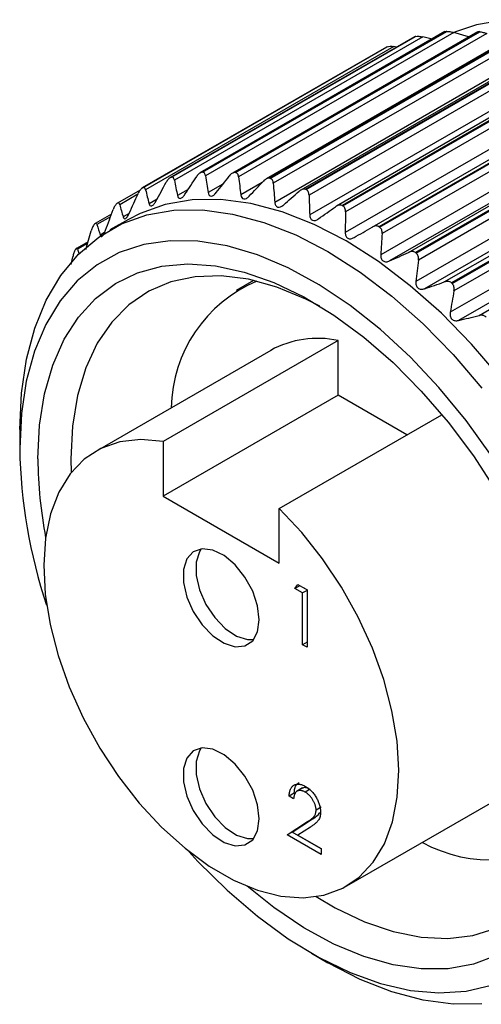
# Model space of a CAD drawing. Header units: millimetres. Extents: x 13 to 546, y 13 to 419.
# Tile 15 of 19: x 387 to 400, y 295 to 323. Entities that reach past the tile are written whole.
import ezdxf

# ---------------------------------------------------------------- set-up
doc = ezdxf.new("R2010")
doc.units = ezdxf.units.MM
doc.header["$LTSCALE"] = 2

msp = doc.modelspace()

# ---------------------------------------------------------------- linework, layer by layer
for p, q in [((398.097, 322.069), (391.174, 318.073)), ((398.114, 322.076), (391.198, 318.084)), ((391.216, 318.088), (398.131, 322.08)), ((398.331, 322.067), (391.299, 318.007)), ((398.96, 322.215), (392.031, 318.215)), ((398.991, 322.222), (392.076, 318.23)), ((392.094, 318.231), (399.01, 322.224)), ((399.212, 322.189), (392.18, 318.13)), ((399.885, 322.212), (392.942, 318.203)), ((399.927, 322.215), (393.012, 318.223)), ((393.031, 318.221), (399.947, 322.213)), ((400.149, 322.16), (393.118, 318.1)), ((400.856, 322.058), (393.898, 318.041)), ((400.91, 322.054), (393.994, 318.062)), ((394.015, 318.057), (400.93, 322.049)), ((401.131, 321.977), (394.1, 317.918)), ((398.098, 322.068), (398.114, 322.076)), ((398.598, 322.005), (398.331, 322.067)), ((399.63, 322.065), (399.212, 322.189)), ((397.303, 321.776), (390.385, 317.782)), ((397.307, 321.778), (390.391, 317.786)), ((390.407, 317.793), (397.323, 321.786)), ((397.518, 321.793), (390.486, 317.733)), ((401.691, 321.736), (394.143, 317.378)), ((401.864, 321.759), (394.882, 317.728)), ((401.926, 321.742), (395.01, 317.75)), ((395.031, 317.742), (401.947, 321.734)), ((397.596, 321.78), (397.518, 321.793)), ((402.145, 321.645), (395.113, 317.586)), ((402.681, 321.379), (395.133, 317.021)), ((402.893, 321.315), (395.886, 317.27)), ((402.962, 321.282), (396.047, 317.29)), ((396.068, 317.279), (402.984, 321.271)), ((403.177, 321.167), (396.145, 317.108)), ((403.686, 320.881), (396.138, 316.524)), ((396.897, 316.674), (403.929, 320.733)), ((404.006, 320.681), (397.09, 316.689)), ((397.112, 316.675), (404.027, 320.667)), ((404.213, 320.55), (397.182, 316.491)), ((404.692, 320.25), (397.145, 315.893)), ((404.941, 320.074), (397.393, 315.717)), ((397.929, 315.96), (404.961, 320.02)), ((405.043, 319.947), (398.127, 315.954)), ((398.148, 315.938), (405.064, 319.93)), ((405.241, 319.801), (398.21, 315.742)), ((405.687, 319.494), (398.14, 315.137)), ((405.931, 319.288), (398.383, 314.931)), ((398.943, 315.122), (405.974, 319.182)), ((406.059, 319.088), (399.144, 315.096)), ((399.164, 315.077), (406.08, 319.069)), ((406.248, 318.931), (399.216, 314.872)), ((406.658, 318.622), (399.11, 314.264)), ((406.893, 318.389), (399.346, 314.031)), ((399.925, 314.171), (406.956, 318.23)), ((392.674, 317.895), (392.258, 317.655)), ((393.784, 317.939), (393.181, 317.59)), ((390.332, 317.728), (389.686, 317.355)), ((390.266, 317.608), (389.752, 317.312)), ((391.691, 317.746), (391.388, 317.571)), ((390.808, 317.47), (390.582, 317.339)), ((389.52, 317.047), (389.058, 316.78)), ((389.493, 316.971), (389.106, 316.748)), ((390.019, 317.062), (389.849, 316.964)), ((389.996, 316.895), (389.476, 316.595)), ((388.793, 316.044), (388.945, 316.569)), ((389.325, 316.52), (389.2, 316.448)), ((388.857, 316.264), (388.524, 316.072)), ((388.843, 316.215), (388.557, 316.05)), ((388.376, 315.617), (388.424, 315.835)), ((388.557, 316.05), (388.606, 315.907)), ((393.541, 315.166), (393.049, 314.881)), ((395.939, 313.462), (390.982, 310.6)), ((395.939, 311.911), (395.939, 313.462)), ((394.029, 313.184), (389.072, 310.322)), ((395.939, 311.911), (390.982, 309.05)), ((397.884, 310.788), (395.939, 311.911)), ((394.27, 308.702), (398.876, 311.361)), ((386.92, 310.945), (386.92, 310.406)), ((390.982, 310.6), (390.982, 309.05)), ((388.37, 310.108), (388.377, 309.721)), ((390.982, 309.05), (394.27, 307.151)), ((394.27, 307.151), (394.27, 308.702)), ((394.713, 306.434), (394.796, 306.554)), ((394.854, 306.516), (394.713, 306.434)), ((394.931, 306.309), (394.713, 306.434)), ((394.796, 306.554), (395.057, 306.403)), ((394.854, 306.516), (394.856, 306.519)), ((395.057, 306.399), (394.854, 306.516)), ((395.057, 306.382), (394.931, 306.309)), ((395.057, 306.403), (395.057, 304.77)), ((394.931, 304.843), (394.931, 306.309)), ((395.057, 304.917), (394.931, 304.843)), ((395.057, 304.77), (394.931, 304.843)), ((394.932, 300.786), (394.756, 300.684)), ((396.181, 298.007), (401.138, 300.869)), ((394.691, 300.633), (394.55, 300.551)), ((394.677, 300.478), (394.55, 300.551)), ((395.146, 300.747), (395.004, 300.666)), ((395.453, 300.239), (395.311, 300.158)), ((394.495, 299.452), (395.044, 299.811)), ((394.637, 299.534), (395.185, 299.893)), ((395.152, 299.677), (394.798, 299.445)), ((395.185, 299.893), (395.044, 299.811)), ((394.637, 299.534), (394.495, 299.452)), ((395.456, 298.897), (394.495, 299.452)), ((395.456, 299.061), (394.637, 299.534)), ((394.798, 299.445), (395.456, 299.065)), ((395.456, 299.065), (395.456, 298.897)), ((395.178, 296.102), (395.644, 295.832))]:
    msp.add_line(p, q)
at = {"flags": 128}
for points in [[(413.712, 306.263), (413.665, 307.344), (413.522, 308.468), (413.285, 309.623), (412.958, 310.797), (412.543, 311.976), (412.046, 313.148), (411.471, 314.299), (410.825, 315.418), (410.116, 316.491), (409.35, 317.508), (408.536, 318.456), (407.683, 319.327), (406.801, 320.109), (405.899, 320.795), (404.987, 321.376), (404.075, 321.848), (403.172, 322.203), (402.29, 322.44), (401.438, 322.554), (400.624, 322.545), (399.858, 322.413), (399.235, 322.198)], [(400.528, 312.415), (399.715, 313.364), (398.862, 314.234), (397.98, 315.016), (397.078, 315.702), (396.166, 316.284), (395.253, 316.755), (394.351, 317.111), (393.469, 317.347), (392.616, 317.462), (391.803, 317.453), (391.037, 317.32), (390.327, 317.066), (389.996, 316.895)], [(386.92, 310.945), (386.968, 311.971), (387.111, 312.93), (387.347, 313.812), (387.674, 314.608), (388.089, 315.308), (388.587, 315.906), (389.161, 316.393), (389.807, 316.766), (390.517, 317.02), (391.283, 317.153), (392.097, 317.162), (392.949, 317.047), (393.832, 316.811), (394.734, 316.455), (395.646, 315.984), (396.558, 315.402), (397.46, 314.716), (398.342, 313.934), (399.195, 313.064), (400.009, 312.115)], [(400.279, 310.196), (399.56, 311.194), (398.791, 312.13), (397.981, 312.993), (397.139, 313.772), (396.275, 314.458), (395.399, 315.045), (394.52, 315.526), (393.649, 315.894), (392.795, 316.146), (391.968, 316.279), (391.177, 316.291), (390.432, 316.183), (389.74, 315.955), (389.111, 315.611), (388.549, 315.153), (388.064, 314.588), (387.658, 313.921), (387.338, 313.16), (387.107, 312.314), (386.967, 311.393), (386.92, 310.406), (386.92, 310.406)], [(387.436, 310.108), (387.483, 311.065), (387.624, 311.955), (387.856, 312.769), (388.177, 313.497), (388.583, 314.129), (389.069, 314.657), (389.629, 315.077), (390.257, 315.382), (390.944, 315.568), (391.683, 315.634), (392.464, 315.579), (393.278, 315.403), (394.116, 315.109), (394.966, 314.699), (395.818, 314.18), (396.663, 313.557), (397.49, 312.838), (398.289, 312.031), (399.051, 311.147), (399.765, 310.196), (400.423, 309.189)], [(395.417, 314.438), (395.023, 314.639), (394.201, 314.977), (393.397, 315.197), (392.623, 315.296), (391.888, 315.272), (391.203, 315.126), (390.575, 314.861), (390.013, 314.478), (389.525, 313.984), (389.116, 313.384), (388.793, 312.687), (388.559, 311.902), (388.417, 311.039), (388.37, 310.108)], [(390.982, 310.6), (390.349, 310.655), (389.758, 310.589), (389.221, 310.402), (388.748, 310.098), (388.347, 309.683), (388.027, 309.164), (387.793, 308.552), (387.649, 307.858), (387.599, 307.094), (387.643, 306.276), (387.78, 305.418), (388.008, 304.536), (388.323, 303.648), (388.718, 302.769), (389.187, 301.916), (389.72, 301.106), (390.307, 300.353), (390.938, 299.671), (391.601, 299.074), (392.282, 298.571), (392.971, 298.174), (393.652, 297.889), (394.315, 297.722), (394.946, 297.675), (395.533, 297.75), (396.066, 297.945), (396.535, 298.257), (396.93, 298.679), (397.245, 299.204), (397.473, 299.822), (397.61, 300.522), (397.654, 301.29), (397.604, 302.111), (397.46, 302.971), (397.226, 303.854), (396.905, 304.742), (396.505, 305.62), (396.032, 306.47), (395.495, 307.277), (394.904, 308.026), (394.27, 308.702)], [(393.705, 305.551), (393.657, 305.946), (393.517, 306.361), (393.299, 306.759), (393.02, 307.105), (392.707, 307.369), (392.386, 307.526), (392.087, 307.563), (391.836, 307.477), (391.655, 307.275), (391.56, 306.975), (391.56, 306.603), (391.655, 306.194), (391.836, 305.783), (392.087, 305.406), (392.386, 305.098), (392.707, 304.885), (393.02, 304.787), (393.299, 304.812), (393.517, 304.958), (393.657, 305.212), (393.705, 305.551)], [(392.062, 307.56), (392.008, 307.479), (391.914, 307.179), (391.914, 306.808), (392.008, 306.398), (392.19, 305.987), (392.441, 305.61), (392.74, 305.302), (393.061, 305.089), (393.374, 304.991), (393.545, 304.991)], [(393.705, 299.909), (393.657, 300.303), (393.517, 300.718), (393.299, 301.117), (393.02, 301.463), (392.707, 301.726), (392.386, 301.884), (392.087, 301.921), (391.836, 301.834), (391.655, 301.632), (391.56, 301.332), (391.56, 300.961), (391.655, 300.552), (391.836, 300.141), (392.087, 299.764), (392.386, 299.456), (392.707, 299.243), (393.02, 299.145), (393.299, 299.169), (393.517, 299.315), (393.657, 299.569), (393.705, 299.909)], [(392.062, 301.918), (392.008, 301.836), (391.914, 301.536), (391.914, 301.165), (392.008, 300.756), (392.19, 300.345), (392.441, 299.968), (392.74, 299.66), (393.061, 299.447), (393.374, 299.349), (393.545, 299.348)], [(395.313, 297.707), (395.854, 297.389), (396.681, 296.993), (397.496, 296.714), (398.286, 296.554), (399.041, 296.516), (399.753, 296.601), (400.411, 296.807), (401.006, 297.132), (401.532, 297.571), (401.981, 298.119), (402.348, 298.768), (402.627, 299.51), (402.815, 300.336), (402.91, 301.235), (402.918, 301.444)], [(391.712, 298.984), (391.968, 298.705), (392.795, 297.884), (393.649, 297.15), (394.52, 296.512), (395.399, 295.978), (396.275, 295.553), (397.139, 295.242), (397.981, 295.049), (398.791, 294.976), (399.56, 295.024), (400.279, 295.193)], [(400.423, 296.033), (399.765, 295.787), (399.051, 295.66), (398.289, 295.655), (397.49, 295.771), (396.663, 296.006), (395.818, 296.359), (394.966, 296.824), (394.116, 297.396), (393.36, 297.998)], [(400.009, 294.663), (399.195, 294.654), (398.342, 294.768), (397.46, 295.005), (396.558, 295.36), (395.646, 295.832), (395.644, 295.832)]]:
    msp.add_lwpolyline(points, dxfattribs=at)
for centre, radius, start, end in [((399.295, 317.6), 4.629, 104.554, 104.7765), ((399.394, 316.969), 5.269, 94.1779, 94.3819), ((399.38, 315.979), 6.26, 84.8072, 84.9891), ((399.198, 317.88), 4.332, 115.6431, 115.8756), ((392.379, 313.608), 4.629, 104.554, 104.7765), ((392.478, 312.976), 5.269, 94.1779, 94.3819), ((392.465, 311.987), 6.26, 84.8072, 84.9891), ((392.244, 310.671), 7.595, 76.5209, 76.6808), ((392.282, 313.888), 4.332, 115.6431, 115.8756), ((391.756, 309.095), 9.246, 69.251, 69.3912), ((392.309, 313.854), 4.375, 126.9512, 127.1821), ((390.978, 307.35), 11.157, 62.8595, 62.9832), ((392.571, 313.577), 4.757, 137.9135, 138.132), ((389.937, 305.547), 13.241, 57.1908, 57.3012), ((393.156, 313.146), 5.485, 148.0752, 148.2738), ((388.7, 303.802), 15.381, 52.0983, 52.1982), ((395.166, 311.496), 3.954, 112.7344, 179.097), ((387.368, 302.225), 17.445, 47.4533, 47.5451), ((395.354, 310.775), 2.75, 77.721, 118.8295), ((401.801, 310.674), 14.884, 181.0291, 198.45), ((399.85, 310.194), 12.414, 180.3937, 190.7239), ((400.245, 302.698), 3.954, 240.8954, 307.2625)]:
    msp.add_arc(centre, radius, start, end)
for points, knots in [([(398.131, 322.08), (398.154, 322.086), (398.185, 322.087), (398.255, 322.081), (398.293, 322.075), (398.331, 322.067)], [0, 0, 0, 0, 0.5, 0.5, 1, 1, 1, 1]), ([(398.96, 322.214), (398.96, 322.214), (398.963, 322.22), (398.977, 322.221), (398.991, 322.222)], [0, 0, 0, 0, 0.019691, 1, 1, 1, 1]), ([(399.01, 322.224), (399.034, 322.225), (399.066, 322.222), (399.137, 322.21), (399.175, 322.2), (399.212, 322.189)], [0, 0, 0, 0, 0.5, 0.5, 1, 1, 1, 1]), ([(399.886, 322.21), (399.888, 322.211), (399.893, 322.217), (399.913, 322.216), (399.927, 322.215)], [0, 0, 0, 0, 0.323181, 1, 1, 1, 1]), ([(399.947, 322.213), (399.972, 322.211), (400.005, 322.204), (400.076, 322.185), (400.113, 322.173), (400.149, 322.16)], [0, 0, 0, 0, 0.5, 0.5, 1, 1, 1, 1]), ([(397.323, 321.786), (397.343, 321.795), (397.373, 321.8), (397.442, 321.802), (397.48, 321.798), (397.518, 321.793)], [0, 0, 0, 0, 0.5, 0.5, 1, 1, 1, 1]), ([(391.198, 318.084), (391.176, 318.078), (391.152, 318.06), (391.108, 318.011), (391.087, 317.98), (391.069, 317.947)], [0, 0, 0, 0, 0.5, 0.5, 1, 1, 1, 1]), ([(391.299, 318.007), (391.294, 318.034), (391.285, 318.057), (391.257, 318.087), (391.238, 318.094), (391.216, 318.088)], [0, 0, 0, 0, 0.5, 0.5, 1, 1, 1, 1]), ([(392.076, 318.23), (392.052, 318.228), (392.026, 318.214), (391.976, 318.171), (391.953, 318.143), (391.932, 318.112)], [0, 0, 0, 0, 0.5, 0.5, 1, 1, 1, 1]), ([(392.18, 318.13), (392.176, 318.16), (392.167, 318.186), (392.138, 318.223), (392.118, 318.233), (392.094, 318.231)], [0, 0, 0, 0, 0.5, 0.5, 1, 1, 1, 1]), ([(393.012, 318.223), (392.986, 318.225), (392.958, 318.215), (392.904, 318.179), (392.878, 318.153), (392.855, 318.124)], [0, 0, 0, 0, 0.5, 0.5, 1, 1, 1, 1]), ([(393.118, 318.1), (393.114, 318.132), (393.106, 318.161), (393.077, 318.204), (393.057, 318.219), (393.031, 318.221)], [0, 0, 0, 0, 0.5, 0.5, 1, 1, 1, 1]), ([(393.994, 318.062), (393.968, 318.068), (393.938, 318.062), (393.88, 318.033), (393.852, 318.01), (393.826, 317.983)], [0, 0, 0, 0, 0.5, 0.5, 1, 1, 1, 1]), ([(390.391, 317.786), (390.371, 317.776), (390.35, 317.755), (390.31, 317.7), (390.292, 317.667), (390.276, 317.632)], [0, 0, 0, 0, 0.5, 0.5, 1, 1, 1, 1]), ([(390.486, 317.733), (390.481, 317.758), (390.471, 317.778), (390.445, 317.801), (390.427, 317.803), (390.407, 317.793)], [0, 0, 0, 0, 0.5, 0.5, 1, 1, 1, 1]), ([(394.1, 317.918), (394.097, 317.952), (394.09, 317.983), (394.062, 318.032), (394.041, 318.051), (394.015, 318.057)], [0, 0, 0, 0, 0.5, 0.5, 1, 1, 1, 1]), ([(391.388, 317.571), (391.394, 317.546), (391.402, 317.524), (391.429, 317.495), (391.447, 317.488), (391.49, 317.495), (391.513, 317.509), (391.558, 317.55), (391.579, 317.576), (391.599, 317.606)], [0, 0, 0, 0, 0.25, 0.25, 0.5, 0.5, 0.75, 0.75, 1, 1, 1, 1]), ([(392.258, 317.655), (392.263, 317.628), (392.272, 317.603), (392.299, 317.568), (392.318, 317.557), (392.363, 317.556), (392.389, 317.567), (392.438, 317.602), (392.461, 317.626), (392.483, 317.653)], [0, 0, 0, 0, 0.25, 0.25, 0.5, 0.5, 0.75, 0.75, 1, 1, 1, 1]), ([(393.181, 317.59), (393.184, 317.561), (393.193, 317.534), (393.22, 317.493), (393.239, 317.478), (393.287, 317.47), (393.314, 317.477), (393.367, 317.505), (393.392, 317.527), (393.416, 317.552)], [0, 0, 0, 0, 0.25, 0.25, 0.5, 0.5, 0.75, 0.75, 1, 1, 1, 1]), ([(395.01, 317.75), (394.983, 317.76), (394.952, 317.758), (394.89, 317.735), (394.86, 317.716), (394.832, 317.692)], [0, 0, 0, 0, 0.5, 0.5, 1, 1, 1, 1]), ([(395.113, 317.586), (395.112, 317.621), (395.106, 317.654), (395.079, 317.71), (395.058, 317.731), (395.031, 317.742)], [0, 0, 0, 0, 0.5, 0.5, 1, 1, 1, 1]), ([(389.665, 317.34), (389.647, 317.326), (389.628, 317.302), (389.594, 317.242), (389.579, 317.207), (389.565, 317.171)], [0, 0, 0, 0, 0.5, 0.5, 1, 1, 1, 1]), ([(389.752, 317.312), (389.746, 317.333), (389.738, 317.35), (389.713, 317.366), (389.697, 317.364), (389.679, 317.351)], [0, 0, 0, 0, 0.5, 0.5, 1, 1, 1, 1]), ([(390.582, 317.339), (390.587, 317.317), (390.596, 317.298), (390.622, 317.276), (390.639, 317.272), (390.678, 317.286), (390.699, 317.304), (390.74, 317.351), (390.758, 317.379), (390.775, 317.41)], [0, 0, 0, 0, 0.25, 0.25, 0.5, 0.5, 0.75, 0.75, 1, 1, 1, 1]), ([(394.143, 317.378), (394.146, 317.347), (394.153, 317.318), (394.18, 317.271), (394.199, 317.253), (394.248, 317.238), (394.277, 317.241), (394.333, 317.262), (394.361, 317.281), (394.387, 317.303)], [0, 0, 0, 0, 0.25, 0.25, 0.5, 0.5, 0.75, 0.75, 1, 1, 1, 1]), ([(396.047, 317.29), (396.019, 317.304), (395.987, 317.306), (395.922, 317.291), (395.89, 317.275), (395.861, 317.254)], [0, 0, 0, 0, 0.5, 0.5, 1, 1, 1, 1]), ([(396.145, 317.108), (396.146, 317.144), (396.141, 317.179), (396.116, 317.24), (396.095, 317.265), (396.068, 317.279)], [0, 0, 0, 0, 0.5, 0.5, 1, 1, 1, 1]), ([(389.849, 316.964), (389.855, 316.944), (389.864, 316.928), (389.888, 316.912), (389.903, 316.913), (389.938, 316.934), (389.957, 316.955), (389.993, 317.007), (390.009, 317.038), (390.023, 317.07)], [0, 0, 0, 0, 0.25, 0.25, 0.5, 0.5, 0.75, 0.75, 1, 1, 1, 1]), ([(395.133, 317.021), (395.135, 316.989), (395.141, 316.958), (395.166, 316.905), (395.185, 316.884), (395.235, 316.862), (395.265, 316.861), (395.325, 316.876), (395.354, 316.891), (395.382, 316.911)], [0, 0, 0, 0, 0.25, 0.25, 0.5, 0.5, 0.75, 0.75, 1, 1, 1, 1]), ([(389.029, 316.752), (389.013, 316.735), (388.997, 316.707), (388.969, 316.642), (388.956, 316.606), (388.945, 316.569)], [0, 0, 0, 0, 0.5, 0.5, 1, 1, 1, 1]), ([(389.106, 316.748), (389.1, 316.767), (389.092, 316.78), (389.07, 316.788), (389.056, 316.783), (389.041, 316.766)], [0, 0, 0, 0, 0.5, 0.5, 1, 1, 1, 1]), ([(397.09, 316.689), (397.063, 316.706), (397.03, 316.712), (396.962, 316.705), (396.929, 316.692), (396.897, 316.674)], [0, 0, 0, 0, 0.5, 0.5, 1, 1, 1, 1]), ([(397.182, 316.491), (397.184, 316.528), (397.181, 316.564), (397.159, 316.629), (397.139, 316.657), (397.112, 316.675)], [0, 0, 0, 0, 0.5, 0.5, 1, 1, 1, 1]), ([(389.2, 316.448), (389.206, 316.431), (389.214, 316.419), (389.236, 316.41), (389.249, 316.414), (389.28, 316.442), (389.297, 316.466), (389.327, 316.523), (389.341, 316.555), (389.353, 316.589)], [0, 0, 0, 0, 0.25, 0.25, 0.5, 0.5, 0.75, 0.75, 1, 1, 1, 1]), ([(396.138, 316.524), (396.138, 316.49), (396.143, 316.458), (396.166, 316.401), (396.185, 316.376), (396.235, 316.347), (396.266, 316.343), (396.328, 316.351), (396.359, 316.363), (396.388, 316.38)], [0, 0, 0, 0, 0.25, 0.25, 0.5, 0.5, 0.75, 0.75, 1, 1, 1, 1]), ([(388.491, 316.03), (388.478, 316.009), (388.465, 315.979), (388.442, 315.91), (388.432, 315.873), (388.424, 315.835)], [0, 0, 0, 0, 0.5, 0.5, 1, 1, 1, 1]), ([(388.557, 316.05), (388.552, 316.065), (388.544, 316.075), (388.526, 316.076), (388.514, 316.067), (388.501, 316.046)], [0, 0, 0, 0, 0.5, 0.5, 1, 1, 1, 1]), ([(397.145, 315.893), (397.143, 315.859), (397.146, 315.825), (397.167, 315.763), (397.185, 315.737), (397.235, 315.701), (397.266, 315.693), (397.33, 315.694), (397.362, 315.703), (397.393, 315.717)], [0, 0, 0, 0, 0.25, 0.25, 0.5, 0.5, 0.75, 0.75, 1, 1, 1, 1]), ([(398.127, 315.954), (398.1, 315.975), (398.066, 315.985), (397.997, 315.985), (397.962, 315.975), (397.929, 315.96)], [0, 0, 0, 0, 0.5, 0.5, 1, 1, 1, 1]), ([(398.21, 315.742), (398.214, 315.78), (398.213, 315.817), (398.194, 315.886), (398.175, 315.917), (398.148, 315.938)], [0, 0, 0, 0, 0.5, 0.5, 1, 1, 1, 1]), ([(398.14, 315.137), (398.136, 315.102), (398.137, 315.067), (398.155, 315.002), (398.172, 314.973), (398.221, 314.931), (398.253, 314.92), (398.317, 314.914), (398.351, 314.92), (398.383, 314.931)], [0, 0, 0, 0, 0.25, 0.25, 0.5, 0.5, 0.75, 0.75, 1, 1, 1, 1]), ([(399.144, 315.096), (399.117, 315.12), (399.084, 315.133), (399.013, 315.14), (398.977, 315.134), (398.943, 315.122)], [0, 0, 0, 0, 0.5, 0.5, 1, 1, 1, 1]), ([(399.216, 314.872), (399.223, 314.909), (399.224, 314.948), (399.208, 315.02), (399.191, 315.053), (399.164, 315.077)], [0, 0, 0, 0, 0.5, 0.5, 1, 1, 1, 1]), ([(399.11, 314.264), (399.104, 314.229), (399.104, 314.194), (399.118, 314.126), (399.134, 314.095), (399.181, 314.048), (399.212, 314.033), (399.278, 314.021), (399.312, 314.024), (399.346, 314.031)], [0, 0, 0, 0, 0.25, 0.25, 0.5, 0.5, 0.75, 0.75, 1, 1, 1, 1]), ([(400.127, 314.125), (400.102, 314.152), (400.068, 314.168), (399.997, 314.182), (399.961, 314.18), (399.925, 314.171)], [0, 0, 0, 0, 0.5, 0.5, 1, 1, 1, 1]), ([(394.55, 300.551), (394.551, 300.57), (394.552, 300.608), (394.56, 300.659), (394.571, 300.706), (394.586, 300.747), (394.605, 300.784), (394.628, 300.816), (394.655, 300.843), (394.686, 300.864), (394.72, 300.881), (394.756, 300.891), (394.794, 300.896), (394.833, 300.895), (394.875, 300.887), (394.919, 300.874), (394.964, 300.855), (394.995, 300.838), (395.011, 300.83)], [0, 0, 0, 0, 0.068791, 0.135103, 0.198979, 0.261904, 0.323495, 0.385195, 0.446969, 0.509765, 0.572251, 0.633405, 0.693251, 0.752583, 0.812579, 0.873275, 0.93555, 1, 1, 1, 1]), ([(394.691, 300.633), (394.698, 300.71), (394.711, 300.851), (394.797, 300.912), (394.836, 300.94)], [0, 0, 0, 0, 0.54369, 1, 1, 1, 1]), ([(395.089, 300.767), (395.06, 300.78), (394.993, 300.811), (394.945, 300.783), (394.918, 300.768)], [0, 0, 0, 0, 0.434876, 1, 1, 1, 1]), ([(395.011, 300.83), (395.027, 300.82), (395.057, 300.802), (395.101, 300.769), (395.144, 300.733), (395.184, 300.695), (395.221, 300.652), (395.257, 300.607), (395.29, 300.558), (395.32, 300.507), (395.348, 300.454), (395.372, 300.402), (395.392, 300.349), (395.41, 300.298), (395.422, 300.247), (395.432, 300.196), (395.437, 300.146), (395.438, 300.114), (395.438, 300.097)], [0, 0, 0, 0, 0.069475, 0.136517, 0.200789, 0.26383, 0.325735, 0.387291, 0.449509, 0.512968, 0.576275, 0.63758, 0.697903, 0.757172, 0.816599, 0.876653, 0.93729, 1, 1, 1, 1]), ([(395.004, 300.666), (394.993, 300.672), (394.972, 300.684), (394.94, 300.698), (394.909, 300.707), (394.88, 300.713), (394.853, 300.715), (394.826, 300.713), (394.802, 300.707), (394.779, 300.697), (394.757, 300.684), (394.738, 300.666), (394.722, 300.644), (394.708, 300.619), (394.696, 300.59), (394.687, 300.556), (394.68, 300.519), (394.678, 300.492), (394.677, 300.478)], [0, 0, 0, 0, 0.0644387, 0.1265469, 0.1868872, 0.2458775, 0.3040409, 0.3621912, 0.4209759, 0.4806603, 0.5406003, 0.6006891, 0.6619358, 0.7244425, 0.7890384, 0.8563138, 0.926352, 1, 1, 1, 1]), ([(395.311, 300.158), (395.311, 300.169), (395.311, 300.191), (395.306, 300.226), (395.299, 300.261), (395.29, 300.296), (395.277, 300.333), (395.261, 300.369), (395.243, 300.406), (395.223, 300.442), (395.2, 300.478), (395.176, 300.512), (395.15, 300.544), (395.124, 300.573), (395.096, 300.6), (395.066, 300.624), (395.036, 300.647), (395.015, 300.659), (395.004, 300.666)], [0, 0, 0, 0, 0.0619654, 0.1221219, 0.1809885, 0.2399332, 0.2999058, 0.3599888, 0.4217757, 0.4865758, 0.5515348, 0.6150175, 0.6772586, 0.73973, 0.8030501, 0.8664951, 0.9319735, 1, 1, 1, 1]), ([(395.044, 299.811), (395.057, 299.82), (395.083, 299.836), (395.119, 299.86), (395.152, 299.883), (395.181, 299.905), (395.206, 299.926), (395.228, 299.945), (395.246, 299.964), (395.265, 299.987), (395.284, 300.018), (395.3, 300.059), (395.31, 300.106), (395.311, 300.14), (395.311, 300.158)], [0, 0, 0, 0, 0.110803, 0.212829, 0.306101, 0.390647, 0.466924, 0.534481, 0.593587, 0.644557, 0.7362, 0.825024, 0.911986, 1, 1, 1, 1]), ([(395.438, 300.097), (395.438, 300.075), (395.436, 300.031), (395.425, 299.971), (395.406, 299.917), (395.385, 299.878), (395.363, 299.849), (395.343, 299.827), (395.32, 299.803), (395.293, 299.779), (395.263, 299.754), (395.229, 299.729), (395.192, 299.703), (395.166, 299.686), (395.152, 299.677)], [0, 0, 0, 0, 0.098702, 0.195672, 0.292422, 0.391343, 0.444462, 0.504229, 0.570352, 0.642546, 0.722288, 0.807921, 0.90047, 1, 1, 1, 1]), ([(395.185, 299.893), (395.256, 299.931), (395.346, 299.979), (395.403, 300.073), (395.415, 300.092)], [0, 0, 0, 0, 0.793092, 1, 1, 1, 1])]:
    msp.add_open_spline(points, degree=3, knots=knots)
for points in [[(391.599, 317.606), (391.709, 317.774), (391.82, 317.943), (391.932, 318.112)], [(392.18, 318.13), (392.205, 317.972), (392.231, 317.813), (392.258, 317.655)], [(392.483, 317.653), (392.606, 317.81), (392.731, 317.967), (392.855, 318.124)], [(393.118, 318.1), (393.138, 317.931), (393.158, 317.761), (393.181, 317.59)], [(390.775, 317.41), (390.872, 317.589), (390.97, 317.768), (391.069, 317.947)], [(391.299, 318.007), (391.328, 317.862), (391.357, 317.716), (391.388, 317.571)], [(393.416, 317.552), (393.552, 317.695), (393.689, 317.839), (393.826, 317.983)], [(394.1, 317.918), (394.113, 317.738), (394.127, 317.558), (394.143, 317.378)], [(390.023, 317.07), (390.107, 317.258), (390.191, 317.445), (390.276, 317.632)], [(390.486, 317.733), (390.517, 317.602), (390.549, 317.471), (390.582, 317.339)], [(394.387, 317.303), (394.535, 317.433), (394.683, 317.562), (394.832, 317.692)], [(395.113, 317.586), (395.119, 317.398), (395.125, 317.21), (395.133, 317.021)], [(389.752, 317.312), (389.783, 317.196), (389.816, 317.08), (389.849, 316.964)], [(395.382, 316.911), (395.541, 317.025), (395.701, 317.139), (395.861, 317.254)], [(389.353, 316.589), (389.423, 316.783), (389.494, 316.977), (389.565, 317.171)], [(396.145, 317.108), (396.142, 316.914), (396.139, 316.719), (396.138, 316.524)], [(389.106, 316.748), (389.136, 316.648), (389.168, 316.548), (389.2, 316.448)], [(396.388, 316.38), (396.557, 316.478), (396.727, 316.576), (396.897, 316.674)], [(397.182, 316.491), (397.168, 316.292), (397.156, 316.093), (397.145, 315.893)], [(397.393, 315.717), (397.571, 315.798), (397.75, 315.879), (397.929, 315.96)], [(398.21, 315.742), (398.185, 315.541), (398.162, 315.339), (398.14, 315.137)], [(398.383, 314.931), (398.569, 314.994), (398.756, 315.058), (398.943, 315.122)], [(399.216, 314.872), (399.18, 314.67), (399.144, 314.467), (399.11, 314.264)], [(399.346, 314.031), (399.538, 314.078), (399.731, 314.124), (399.925, 314.171)]]:
    msp.add_open_spline(points, degree=3)

doc.saveas('drawing.dxf')
